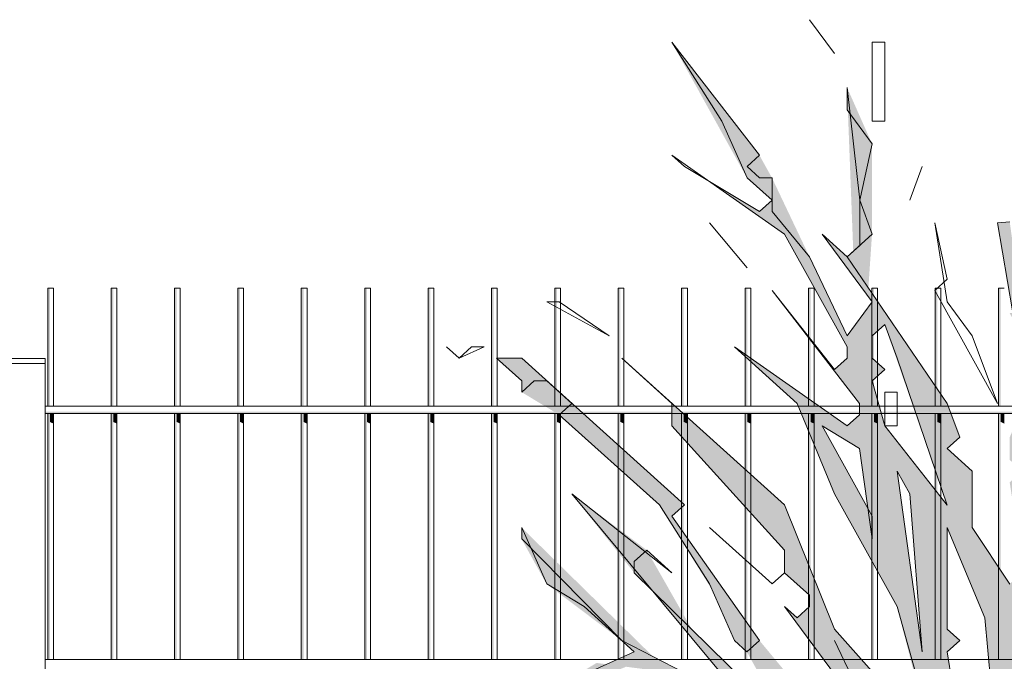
# Model space of a CAD drawing. Header units: metres. Extents: x -4 to 112, y -27 to 26.
# Tile 11 of 256: x 6.323 to 7.099, y 0.338 to 0.844. Entities that reach past the tile are written whole.
import ezdxf

# ---------------------------------------------------------------- set-up
doc = ezdxf.new("R2010")
doc.units = ezdxf.units.M
doc.header["$MEASUREMENT"] = 0
doc.layers.add('40 Absturzsicherung', color=7, linetype='Continuous')
doc.layers.add('60 Pflanzen außen', color=7, linetype='Continuous')

# ---------------------------------------------------------------- blocks, each defined once
blk = doc.blocks.new('Sträucher 27[25]_1', base_point=(7.38585, -0.14422))
at = {"layer": '60 Pflanzen außen', "linetype": 'Continuous', "lineweight": 0, "true_color": 0xffffff}
h = blk.add_hatch(color=7, dxfattribs=at)
h.paths.add_polyline_path([(8.08113, 0.37176), (8.02189, 0.36287), (7.99226, 0.35397), (7.98239, 0.36287), (8.01202, 0.38957), (7.96264, 0.35398), (7.9034, 0.33618), (7.88365, 0.33618), (7.8639, 0.32729), (7.85403, 0.33619), (7.88365, 0.37178), (7.93303, 0.42518), (7.89353, 0.40738), (7.89353, 0.38958), (7.88365, 0.38068), (7.84415, 0.33619), (7.81453, 0.31839), (7.80465, 0.32729), (7.81453, 0.33619), (7.78491, 0.3184), (7.77503, 0.3095), (7.76516, 0.3184), (7.73554, 0.3184), (7.71579, 0.3006), (7.70591, 0.3095), (7.71579, 0.3362), (7.74541, 0.354), (7.91328, 0.44298), (7.93303, 0.44297), (7.97253, 0.46967), (8.0219, 0.51416), (8.05153, 0.54976), (8.05153, 0.55866), (8.04165, 0.55866), (8.03178, 0.53196), (7.9429, 0.46077), (7.92316, 0.45188), (7.79479, 0.39849), (7.76517, 0.39849), (7.77504, 0.38959), (7.72566, 0.3451), (7.70592, 0.3451), (7.70591, 0.3273), (7.68617, 0.3273), (7.69604, 0.3184), (7.69604, 0.3095), (7.68616, 0.30061), (7.67629, 0.30951), (7.64667, 0.29171), (7.62692, 0.29171), (7.61704, 0.30061), (7.59729, 0.28281), (7.5183, 0.25612), (7.50843, 0.26502), (7.57755, 0.30952), (7.58742, 0.30951), (7.57755, 0.31841), (7.62692, 0.36291), (7.68617, 0.3807), (7.82442, 0.46968), (7.81454, 0.47858), (7.86392, 0.52308), (7.87379, 0.52308), (7.86392, 0.53198), (7.88367, 0.56757), (7.92317, 0.60317), (7.9133, 0.61207), (7.9133, 0.62987), (7.94292, 0.65656), (7.94292, 0.66991), (7.93305, 0.65656), (7.92317, 0.64767), (7.9133, 0.65657), (7.88368, 0.64767), (7.90343, 0.64767), (7.9133, 0.63877), (7.90342, 0.59427), (7.8738, 0.55867), (7.86392, 0.55868), (7.85405, 0.56758), (7.7948, 0.54978), (7.76518, 0.53199), (7.73556, 0.53199), (7.74543, 0.52309), (7.69606, 0.4875), (7.68618, 0.4964), (7.71581, 0.53199), (7.68618, 0.5053), (7.67631, 0.5142), (7.72568, 0.55869), (7.71581, 0.56759), (7.70594, 0.57649), (7.71581, 0.57649), (7.71582, 0.61209), (7.70594, 0.61209), (7.70594, 0.60319), (7.69607, 0.59429), (7.70594, 0.58539), (7.66644, 0.5231), (7.56769, 0.42521), (7.55781, 0.43411), (7.55781, 0.44301), (7.58744, 0.46971), (7.57757, 0.47861), (7.58744, 0.5231), (7.6039, 0.54782), (7.6467, 0.61209), (7.66644, 0.61209), (7.71582, 0.69218), (7.71582, 0.70108), (7.70595, 0.69218), (7.69607, 0.68329), (7.63682, 0.61209), (7.62695, 0.621), (7.63682, 0.62989), (7.63683, 0.63879), (7.62695, 0.64769), (7.6467, 0.68329), (7.69608, 0.72778), (7.64671, 0.70999), (7.74546, 0.82567), (7.72571, 0.82568), (7.68621, 0.79008), (7.66053, 0.75769), (7.65658, 0.75449), (7.65329, 0.74855), (7.63683, 0.72779), (7.63683, 0.71889), (7.63683, 0.69219), (7.61708, 0.67439), (7.60721, 0.68329), (7.60721, 0.70109), (7.61708, 0.70999), (7.60721, 0.71889), (7.61709, 0.74559), (7.61709, 0.74856), (7.60721, 0.73669), (7.59734, 0.79899), (7.59735, 0.83459), (7.58041, 0.76594), (7.58747, 0.77229), (7.59734, 0.74559), (7.59734, 0.70999), (7.58746, 0.70109), (7.57759, 0.71), (7.60721, 0.67439), (7.6072, 0.6566), (7.59733, 0.6477), (7.61707, 0.6121), (7.6072, 0.5765), (7.5677, 0.52311), (7.53807, 0.52311), (7.54795, 0.5765), (7.54795, 0.5854), (7.5282, 0.53201), (7.49858, 0.50531), (7.47883, 0.50531), (7.50845, 0.55871), (7.50846, 0.56761), (7.46895, 0.51422), (7.43933, 0.47862), (7.41958, 0.50532), (7.43933, 0.53202), (7.45908, 0.54981), (7.46896, 0.54981), (7.45908, 0.55871), (7.50846, 0.62991), (7.53809, 0.7278), (7.54797, 0.7278), (7.54797, 0.7723), (7.5381, 0.7723), (7.5381, 0.7545), (7.48872, 0.6922), (7.43934, 0.61211), (7.42947, 0.62101), (7.39984, 0.54982), (7.35046, 0.47863), (7.34059, 0.46973), (7.33071, 0.47863), (7.35047, 0.55872), (7.40972, 0.66551), (7.4196, 0.67441), (7.42947, 0.66551), (7.42947, 0.63881), (7.4591, 0.73671), (7.4591, 0.7634), (7.40972, 0.67441), (7.33072, 0.52313), (7.32578, 0.47863), (7.32084, 0.43413), (7.31096, 0.42523), (7.30109, 0.43414), (7.32085, 0.54983), (7.31097, 0.55873), (7.32085, 0.60323), (7.3406, 0.62102), (7.36035, 0.63882), (7.42948, 0.76341), (7.45911, 0.8079), (7.45911, 0.8168), (7.39986, 0.73671), (7.38998, 0.74561), (7.38999, 0.76341), (7.37131, 0.67928), (7.33073, 0.62102), (7.33073, 0.65662), (7.32086, 0.66552), (7.35049, 0.79901), (7.34062, 0.83461), (7.32086, 0.71002), (7.31099, 0.70112), (7.32085, 0.62992), (7.31097, 0.57653), (7.3011, 0.56763), (7.29123, 0.62993), (7.29124, 0.66552), (7.28135, 0.53203), (7.2616, 0.51424), (7.24185, 0.54094), (7.25173, 0.58543), (7.23199, 0.65663), (7.24187, 0.69223), (7.21084, 0.76216), (7.20238, 0.81683), (7.19251, 0.82573), (7.20238, 0.78123), (7.20238, 0.75453), (7.23199, 0.71003), (7.22212, 0.67443), (7.23199, 0.63883), (7.22211, 0.58544), (7.23198, 0.58543), (7.24186, 0.56763), (7.2356, 0.52818), (7.23198, 0.50534), (7.24185, 0.49644), (7.22209, 0.42524), (7.21222, 0.41634), (7.20235, 0.42525), (7.19247, 0.41635), (7.20234, 0.40745), (7.20234, 0.39855), (7.19247, 0.38965), (7.18259, 0.38965), (7.16943, 0.43118), (7.17272, 0.41635), (7.16284, 0.38075), (7.17272, 0.38965), (7.18259, 0.38075), (7.18259, 0.35405), (7.17272, 0.34515), (7.16778, 0.3496), (7.18259, 0.30955), (7.15296, 0.28286), (7.1386, 0.30228), (7.14309, 0.27396), (7.14309, 0.26506), (7.13321, 0.25616), (7.11347, 0.29176), (7.12335, 0.36296), (7.11349, 0.51425), (7.12336, 0.52315), (7.13324, 0.52315), (7.15298, 0.48755), (7.12336, 0.54985), (7.15299, 0.62994), (7.16287, 0.62994), (7.16287, 0.65664), (7.153, 0.66554), (7.17275, 0.69223), (7.18262, 0.68333), (7.20237, 0.71003), (7.20237, 0.72783), (7.1925, 0.72783), (7.17275, 0.70113), (7.14313, 0.72784), (7.153, 0.68334), (7.12337, 0.57655), (7.1135, 0.61303), (7.10363, 0.68423), (7.09376, 0.68334), (7.10585, 0.61244), (7.10362, 0.61215), (7.10691, 0.60621), (7.11349, 0.56765), (7.12337, 0.55875), (7.10361, 0.51425), (7.10361, 0.49645), (7.11348, 0.48755), (7.10361, 0.47865), (7.11348, 0.41635), (7.11348, 0.40745), (7.1036, 0.39856), (7.07398, 0.44306), (7.07399, 0.48755), (7.05424, 0.50536), (7.06412, 0.51425), (7.05425, 0.54095), (7.01475, 0.5988), (6.99214, 0.63193), (6.99501, 0.67445), (6.99502, 0.74565), (6.97528, 0.79015), (6.9802, 0.6611), (6.97526, 0.65666), (6.95552, 0.67446), (6.99171, 0.62552), (6.99501, 0.62106), (6.97526, 0.59436), (6.94564, 0.65666), (6.91603, 0.71896), (6.90615, 0.73676), (6.83704, 0.82576), (6.89628, 0.71896), (6.91602, 0.70116), (6.90615, 0.69226), (6.86665, 0.716), (6.9259, 0.67446), (6.97526, 0.58546), (6.97526, 0.57656), (6.96538, 0.56766), (6.91602, 0.62996), (6.98513, 0.54096), (6.98513, 0.53206), (6.97525, 0.52316), (6.88639, 0.58547), (6.93576, 0.54097), (6.96537, 0.46977), (7.01473, 0.38077), (7.04435, 0.26507), (7.03447, 0.25617), (7.01472, 0.27397), (7.00485, 0.31847), (6.96536, 0.36297), (6.92587, 0.46087), (6.83702, 0.54097), (6.83701, 0.52318), (6.92587, 0.42527), (6.92587, 0.40747), (6.94562, 0.38967), (6.94562, 0.38077), (6.93574, 0.37187), (6.92587, 0.38077), (6.9851, 0.30067), (6.9851, 0.29177), (6.97523, 0.28287), (6.93307, 0.30308), (6.93574, 0.31848), (6.90612, 0.35408), (6.83701, 0.45198), (6.84688, 0.46088), (6.71853, 0.57658), (6.69878, 0.57659), (6.71853, 0.55878), (6.71853, 0.54989), (6.74815, 0.53208), (6.82713, 0.46088), (6.86831, 0.39478), (6.88637, 0.35408), (6.89624, 0.34518), (6.90611, 0.32738), (6.92586, 0.30958), (6.91599, 0.30068), (6.85311, 0.36252), (6.81726, 0.42528), (6.75802, 0.46979), (6.80738, 0.40748), (6.82096, 0.39413), (6.87649, 0.32738), (6.86662, 0.31848), (6.82235, 0.34129), (6.71852, 0.44309), (6.71852, 0.43419), (6.73826, 0.39859), (6.7975, 0.35409), (6.80737, 0.34519), (6.78543, 0.3353), (6.77775, 0.33629), (6.74813, 0.31849), (6.7185, 0.2918), (6.76678, 0.31938), (6.80097, 0.3333), (6.84687, 0.32738), (6.90611, 0.29178), (6.91598, 0.28288), (6.93573, 0.25618), (6.93573, 0.24728), (6.92585, 0.23838), (6.91598, 0.23838), (6.96535, 0.21168), (6.98509, 0.14048), (6.98509, 0.15828), (6.99144, 0.15828), (7.0077, 0.1833), (7.01471, 0.17608), (7.01471, 0.15828), (7.00484, 0.16718), (6.99815, 0.16115), (6.99496, 0.14938), (7.03445, 0.06038), (7.04103, 0.00698), (7.02458, 0.05148), (6.99496, 0.14048), (6.98698, 0.14048), (6.97521, 0.13158), (6.92585, 0.19388), (6.86661, 0.22949), (6.85674, 0.23839), (6.86661, 0.24729), (6.85674, 0.25619), (6.84686, 0.24729), (6.80737, 0.27399), (6.80737, 0.28289), (6.79749, 0.27399), (6.83699, 0.24729), (6.84686, 0.23839), (6.94559, 0.16718), (6.95547, 0.14048), (6.94559, 0.14048), (6.94559, 0.12269), (6.95546, 0.12268), (6.95547, 0.13158), (6.96534, 0.14048), (6.98509, 0.11378), (6.98509, 0.10488), (6.97521, 0.09598), (6.97521, 0.08708), (6.96533, 0.07819), (6.95546, 0.06929), (7.01469, -0.03751), (7.00482, -0.04641), (7.04431, -0.13541), (7.05418, -0.14431), (7.22204, -0.13543), (7.23191, -0.14433), (7.24179, -0.14433), (7.27141, -0.09094), (7.29116, -0.13544), (7.33065, -0.13544), (7.39979, -0.00195), (7.50841, 0.09593), (7.55778, 0.11373), (7.57753, 0.11373), (7.56766, 0.12263), (7.59728, 0.14932), (7.64665, 0.15822), (7.65653, 0.14932), (7.72883, 0.18841), (7.87171, 0.21374), (7.97251, 0.23828), (7.93301, 0.24718), (7.92314, 0.23829), (7.91326, 0.23829), (7.87376, 0.22049), (7.86389, 0.22939), (7.81452, 0.2116), (7.75313, 0.20154), (7.7059, 0.19381), (7.69603, 0.18491), (7.68615, 0.19381), (7.7454, 0.2383), (7.80465, 0.2294), (7.81452, 0.2383), (7.77502, 0.2383), (7.76515, 0.2472), (7.80465, 0.2739), (7.83427, 0.27389), (7.84415, 0.26499), (7.84414, 0.25609), (7.85402, 0.26499), (7.87377, 0.26499), (7.81452, 0.28279), (7.80465, 0.29169), (7.83428, 0.31839), (7.85402, 0.31839), (7.96264, 0.34508), (7.97251, 0.33618), (8.03176, 0.35397), (8.07126, 0.36287)])
h.paths.add_polyline_path([(7.7898, 0.48309), (7.77505, 0.49639), (7.7553, 0.47859), (7.74542, 0.47859), (7.73555, 0.48749), (7.72568, 0.47859), (7.66643, 0.4519), (7.65656, 0.4608), (7.63681, 0.4608), (7.62693, 0.4519), (7.63681, 0.443), (7.62693, 0.443), (7.58743, 0.42521), (7.61706, 0.4519), (7.66643, 0.4875), (7.69605, 0.4786), (7.81455, 0.54978), (7.84417, 0.54978), (7.84417, 0.54088)], flags=0)
h.paths.add_polyline_path([(7.7948, 0.47859), (7.78492, 0.46969), (7.75529, 0.43409), (7.65655, 0.3807), (7.65655, 0.3896), (7.64668, 0.3985), (7.6368, 0.38961), (7.6368, 0.39851), (7.66643, 0.4341), (7.69605, 0.443), (7.70592, 0.4341), (7.73555, 0.46079), (7.77356, 0.46079), (7.79338, 0.47986)], flags=0)
h.paths.add_polyline_path([(7.77503, 0.2917), (7.76515, 0.2917), (7.67628, 0.24721), (7.67628, 0.25611), (7.70591, 0.2739), (7.69604, 0.28281), (7.70591, 0.2917), (7.73553, 0.2917), (7.76516, 0.3006)], flags=0)
h.paths.add_polyline_path([(7.71578, 0.23831), (7.6664, 0.19381), (7.62691, 0.17602), (7.63678, 0.18492), (7.63678, 0.19382), (7.68616, 0.23831)], flags=0)
h.paths.add_polyline_path([(7.62691, 0.23831), (7.50842, 0.19383), (7.54792, 0.22942), (7.53805, 0.23832), (7.52817, 0.23832), (7.49855, 0.21163), (7.4788, 0.18493), (7.45905, 0.18493), (7.44917, 0.17603), (7.4393, 0.18493), (7.49855, 0.23833), (7.5578, 0.25612), (7.56767, 0.24722), (7.59729, 0.27392), (7.62692, 0.27391), (7.65654, 0.28281)], flags=0)
h.paths.add_polyline_path([(7.62693, 0.40741), (7.58743, 0.36291), (7.49856, 0.31842), (7.53806, 0.35402), (7.52818, 0.36292), (7.52818, 0.37182), (7.54793, 0.38961), (7.54793, 0.38071), (7.55781, 0.37181), (7.56768, 0.38071), (7.62693, 0.41631)], flags=0)
h.paths.add_polyline_path([(7.54791, 0.14043), (7.48866, 0.11373), (7.51829, 0.13153), (7.50841, 0.14043), (7.49854, 0.14043), (7.45904, 0.12264), (7.44917, 0.13154), (7.46892, 0.15823), (7.46892, 0.14933), (7.47879, 0.14043), (7.50842, 0.17603), (7.53804, 0.18493), (7.54791, 0.17602), (7.55779, 0.18492), (7.61704, 0.21162)], flags=0)
h.paths.add_polyline_path([(7.56769, 0.48751), (7.50845, 0.46081), (7.51832, 0.45191), (7.54794, 0.45191), (7.48869, 0.36292), (7.41956, 0.27393), (7.39981, 0.27393), (7.41957, 0.36293), (7.45907, 0.43412), (7.4492, 0.44302), (7.43932, 0.43412), (7.43933, 0.46082), (7.46895, 0.48752), (7.50845, 0.50531), (7.51832, 0.49641), (7.53807, 0.51421), (7.54795, 0.51421), (7.54794, 0.49641), (7.55782, 0.48751), (7.56769, 0.49641), (7.57757, 0.5231)], flags=0)
h.paths.add_polyline_path([(7.5578, 0.32732), (7.52818, 0.30062), (7.38993, 0.17604), (7.3603, 0.12265), (7.37018, 0.15824), (7.46893, 0.27393)], flags=0)
h.paths.add_polyline_path([(7.48871, 0.62101), (7.43934, 0.57652), (7.44921, 0.56761), (7.42946, 0.54982), (7.42946, 0.55872), (7.43934, 0.56762), (7.42946, 0.57652), (7.52822, 0.7367)], flags=0)
h.paths.add_polyline_path([(7.38991, 0.00003), (7.38991, 0.02475), (7.45904, 0.06924)], flags=0)
h.paths.add_polyline_path([(7.42213, 0.13802), (7.42942, 0.14934), (7.4393, 0.14934)], flags=0)
h.paths.add_polyline_path([(7.41955, 0.12264), (7.41955, 0.13154), (7.42448, 0.13599)], flags=0)
h.paths.add_polyline_path([(7.38995, 0.40743), (7.32083, 0.33624), (7.3702, 0.39853), (7.3702, 0.41633), (7.41958, 0.46082)], flags=0)
h.paths.add_polyline_path([(7.40971, 0.51422), (7.33071, 0.40743), (7.33071, 0.42523), (7.39984, 0.52312)], flags=0)
h.paths.add_polyline_path([(7.38007, 0.29174), (7.32081, 0.20275), (7.32082, 0.24724), (7.38007, 0.30063), (7.36032, 0.31844), (7.33069, 0.28284), (7.3307, 0.30954), (7.34057, 0.31844), (7.39982, 0.38073)], flags=0)
h.paths.add_polyline_path([(7.3998, 0.10484), (7.38992, 0.09594), (7.38992, 0.11374)], flags=0)
h.paths.add_polyline_path([(7.38005, 0.10484), (7.3603, 0.07815), (7.3603, 0.08705)], flags=0)
h.paths.add_polyline_path([(7.31096, 0.38964), (7.30108, 0.33624), (7.26157, 0.26505)], flags=0)
h.paths.add_polyline_path([(7.29122, 0.50533), (7.30109, 0.49643), (7.27146, 0.38074), (7.23196, 0.30065), (7.24184, 0.40744), (7.27147, 0.45194), (7.26159, 0.46084), (7.2616, 0.47864), (7.29938, 0.53822), (7.3011, 0.53203)], flags=0)
h.paths.add_polyline_path([(7.26157, 0.19385), (7.26157, 0.17605), (7.27144, 0.16715), (7.26156, 0.12265), (7.24181, 0.12266), (7.24182, 0.15825), (7.26157, 0.21165), (7.30107, 0.25614), (7.30107, 0.23835)], flags=0)
h.paths.add_polyline_path([(7.22209, 0.36295), (7.22208, 0.32735), (7.21221, 0.32735), (7.20234, 0.33625), (7.21221, 0.34515), (7.21221, 0.36295)], flags=0)
h.paths.add_polyline_path([(7.20233, 0.27395), (7.19244, 0.13156), (7.18258, 0.20276), (7.19246, 0.30065)], flags=0)
h.paths.add_polyline_path([(7.14308, 0.19386), (7.14307, 0.14936), (7.13239, 0.09645), (7.10357, 0.11377), (7.10358, 0.13157), (7.09371, 0.15827), (7.11346, 0.25616), (7.1332, 0.18496)], flags=0)
h.paths.add_polyline_path([(7.09372, 0.26506), (7.08384, 0.25617), (7.06409, 0.27397), (7.05423, 0.34516), (7.0641, 0.35406), (7.05423, 0.36296), (7.05424, 0.44306), (7.08385, 0.37186)], flags=0)
h.paths.add_polyline_path([(7.07396, 0.22947), (7.07396, 0.21167), (7.06409, 0.21167), (7.06409, 0.24727), (7.07397, 0.24727), (7.08384, 0.23837)], flags=0)
h.paths.add_polyline_path([(7.07395, 0.07817), (7.06378, 0.13055), (7.07395, 0.11377)], flags=0)
h.paths.add_polyline_path([(7.05421, 0.14047), (7.04927, 0.13602), (7.05421, 0.14937), (7.03447, 0.22057), (7.04434, 0.20277), (7.06148, 0.13064)], flags=0)
h.paths.add_polyline_path([(7.04433, 0.08708), (7.0542, 0.09598), (7.06048, 0.05067)], flags=0)
h.paths.add_polyline_path([(7.05424, 0.46086), (7.00487, 0.52316), (6.995, 0.55876), (7.00488, 0.56766), (6.995, 0.57656), (6.99501, 0.59436), (7.00488, 0.60326)], flags=0)
h.paths.add_polyline_path([(7.04433, 0.12268), (7.04425, 0.12216), (7.0439, 0.12699)], flags=0)
h.paths.add_polyline_path([(7.01474, 0.48756), (7.02462, 0.46976), (7.03448, 0.34517)], flags=0)
h.paths.add_polyline_path([(7.02457, -0.02861), (6.96533, 0.06929), (6.97521, 0.06039), (7.00483, 0.03368)], flags=0)
h.paths.add_polyline_path([(7.01472, 0.19387), (7.00254, 0.18861), (6.96535, 0.24728), (6.95548, 0.23838), (6.9456, 0.24728), (6.93573, 0.28288), (6.95548, 0.25618), (6.96535, 0.26508), (6.96535, 0.27398), (6.99497, 0.25617)], flags=0)
h.paths.add_polyline_path([(6.9555, 0.52316), (6.98512, 0.50536), (6.9917, 0.4579)], flags=0)
at = {"layer": '60 Pflanzen außen', "color": 9, "linetype": 'Continuous', "lineweight": 18}
for p, q in [((6.9458, 0.84354), (6.96554, 0.81684)), ((6.96554, 0.81684), (6.9458, 0.84354)), ((6.90629, 0.73675), (6.83718, 0.82575)), ((6.83718, 0.82575), (6.87667, 0.76345)), ((6.99517, 0.82574), (6.99516, 0.76344)), ((7.00504, 0.82574), (6.99517, 0.82574)), ((7.00504, 0.76344), (7.00504, 0.82574)), ((6.97541, 0.77234), (6.97542, 0.79014)), ((6.97542, 0.79014), (6.98528, 0.70115)), ((6.99516, 0.74564), (6.97541, 0.77234)), ((6.87667, 0.76345), (6.89642, 0.71895)), ((6.99516, 0.76344), (7.00504, 0.76344)), ((6.98528, 0.70115), (6.99516, 0.74564)), ((6.84705, 0.72786), (6.83717, 0.73676)), ((6.83717, 0.73676), (6.92603, 0.67445)), ((6.89642, 0.72785), (6.90629, 0.73675)), ((6.90629, 0.69225), (6.84705, 0.72786)), ((6.90629, 0.71895), (6.89642, 0.72785)), ((7.03465, 0.72784), (7.02478, 0.70114)), ((7.02478, 0.70114), (7.03465, 0.72784)), ((6.89642, 0.71895), (6.91616, 0.70115)), ((6.91616, 0.71895), (6.90629, 0.71895)), ((6.91616, 0.69225), (6.91616, 0.71895)), ((6.91616, 0.70115), (6.90629, 0.69225)), ((6.99515, 0.67445), (6.98528, 0.70115)), ((6.98528, 0.70115), (6.98528, 0.66555)), ((6.94578, 0.65665), (6.91616, 0.69225)), ((7.10377, 0.68423), (7.09389, 0.68334)), ((6.86679, 0.68336), (6.89641, 0.64776)), ((6.89641, 0.64776), (6.86679, 0.68336)), ((7.05439, 0.62104), (7.04452, 0.68334)), ((7.04452, 0.68334), (7.05439, 0.63884)), ((7.09389, 0.68334), (7.11363, 0.56764)), ((6.92603, 0.67445), (6.9754, 0.58545)), ((6.9754, 0.65665), (6.95566, 0.67445)), ((6.95566, 0.67445), (6.99515, 0.62105)), ((6.9754, 0.65665), (6.99515, 0.67445)), ((6.98528, 0.66555), (6.9754, 0.65665)), ((6.9754, 0.59435), (6.94578, 0.65665)), ((7.05438, 0.54095), (6.9754, 0.65665)), ((7.05439, 0.63884), (7.04452, 0.62994)), ((6.96552, 0.56766), (6.91616, 0.62996)), ((6.91616, 0.62996), (6.98527, 0.54095)), ((7.04452, 0.62994), (7.09388, 0.54094)), ((6.7483, 0.62107), (6.73842, 0.62107)), ((6.73842, 0.62107), (6.78779, 0.59437)), ((6.78779, 0.59437), (6.7483, 0.62107)), ((6.99515, 0.62105), (6.9754, 0.59435)), ((7.07414, 0.59434), (7.05439, 0.62104)), ((7.00502, 0.60325), (6.99515, 0.59435)), ((7.01489, 0.57655), (7.00502, 0.60325)), ((6.99515, 0.59435), (6.99514, 0.57655)), ((7.09388, 0.54094), (7.07414, 0.59434)), ((6.6693, 0.57658), (6.65943, 0.58548)), ((6.65943, 0.58548), (6.6693, 0.57658)), ((6.6693, 0.57658), (6.68905, 0.58548)), ((6.67917, 0.58548), (6.6693, 0.57658)), ((6.68905, 0.58548), (6.67917, 0.58548)), ((6.97539, 0.52316), (6.88653, 0.58546)), ((6.88653, 0.58546), (6.9359, 0.54096)), ((6.9754, 0.58545), (6.9754, 0.57655)), ((6.71867, 0.57658), (6.69892, 0.57658)), ((6.69892, 0.57658), (6.71867, 0.55878)), ((6.84702, 0.46087), (6.71867, 0.57658)), ((6.92601, 0.46086), (6.79766, 0.57657)), ((6.79766, 0.57657), (6.83715, 0.54097)), ((6.9754, 0.57655), (6.96552, 0.56766)), ((6.99514, 0.57655), (7.00502, 0.56765)), ((7.05438, 0.46085), (7.01489, 0.57655)), ((7.00502, 0.56765), (6.99514, 0.55875)), ((6.71867, 0.55878), (6.71867, 0.54988)), ((6.71867, 0.54988), (6.72854, 0.55878)), ((6.72854, 0.55878), (6.73842, 0.55878)), ((6.73842, 0.55878), (6.75816, 0.54098)), ((6.99514, 0.55875), (7.00501, 0.52315)), ((7.01489, 0.54985), (7.00501, 0.54985)), ((7.00501, 0.54985), (7.00501, 0.52315)), ((7.01489, 0.52315), (7.01489, 0.54985)), ((6.75816, 0.54098), (6.74829, 0.53208)), ((6.83715, 0.54097), (6.83715, 0.52317)), ((6.9359, 0.54096), (6.96551, 0.46976)), ((6.98527, 0.54095), (6.98527, 0.53206)), ((7.06426, 0.51425), (7.05438, 0.54095)), ((6.74829, 0.53208), (6.82727, 0.46087)), ((6.98527, 0.53206), (6.97539, 0.52316)), ((6.83715, 0.52317), (6.92601, 0.42527)), ((6.98526, 0.50536), (6.95564, 0.52316)), ((6.95564, 0.52316), (6.99513, 0.45196)), ((7.00501, 0.52315), (7.05438, 0.46085)), ((7.00501, 0.52315), (7.01489, 0.52315)), ((7.05438, 0.50535), (7.06426, 0.51425)), ((6.99513, 0.43416), (6.98526, 0.50536)), ((7.07413, 0.48755), (7.05438, 0.50535)), ((7.02476, 0.46975), (7.01488, 0.48755)), ((7.01488, 0.48755), (7.03462, 0.34516)), ((7.07412, 0.44305), (7.07413, 0.48755)), ((6.83714, 0.40748), (6.75816, 0.46978)), ((6.75816, 0.46978), (6.87663, 0.32738)), ((6.96551, 0.46976), (7.01487, 0.38076)), ((7.03462, 0.34516), (7.02476, 0.46975)), ((6.82727, 0.46087), (6.86676, 0.39857)), ((6.83715, 0.45197), (6.84702, 0.46087)), ((6.9655, 0.36297), (6.92601, 0.46086)), ((6.90626, 0.35407), (6.83715, 0.45197)), ((6.99513, 0.45196), (6.99513, 0.43416)), ((6.71866, 0.43419), (6.71866, 0.44309)), ((6.71866, 0.44309), (6.7384, 0.39859)), ((6.91613, 0.39857), (6.86677, 0.44307)), ((6.86677, 0.44307), (6.91613, 0.39857)), ((7.05438, 0.44305), (7.05437, 0.36296)), ((7.08399, 0.37185), (7.05438, 0.44305)), ((7.10374, 0.39855), (7.07412, 0.44305)), ((6.79764, 0.35408), (6.71866, 0.43419)), ((6.80752, 0.41638), (6.8174, 0.42528)), ((6.8174, 0.42528), (6.83714, 0.40748)), ((6.92601, 0.42527), (6.92601, 0.40747)), ((6.80752, 0.40748), (6.80752, 0.41638)), ((6.91612, 0.30067), (6.80752, 0.40748)), ((6.92601, 0.40747), (6.91613, 0.39857)), ((6.91613, 0.39857), (6.92601, 0.40747)), ((6.92601, 0.40747), (6.94576, 0.38967)), ((6.7384, 0.39859), (6.76802, 0.38078)), ((6.86676, 0.39857), (6.88651, 0.35407)), ((6.94576, 0.38967), (6.94575, 0.38077)), ((6.76802, 0.38078), (6.80751, 0.34518)), ((6.93588, 0.37187), (6.92601, 0.38077)), ((6.92601, 0.38077), (6.98524, 0.30067)), ((6.94575, 0.38077), (6.93588, 0.37187)), ((7.01487, 0.38076), (7.04448, 0.27396)), ((7.09385, 0.26506), (7.08399, 0.37185)), ((7.00499, 0.31846), (6.9655, 0.36297)), ((7.05437, 0.36296), (7.06424, 0.35406)), ((6.86676, 0.31848), (6.79764, 0.35408)), ((6.88651, 0.35407), (6.89638, 0.34517)), ((6.89638, 0.34517), (6.90626, 0.35407)), ((6.9655, 0.35407), (6.99512, 0.29177)), ((6.99512, 0.29177), (6.9655, 0.35407)), ((7.06424, 0.35406), (7.05437, 0.34516)), ((6.80751, 0.34518), (6.74827, 0.31849)), ((7.05437, 0.34516), (7.06423, 0.28286))]:
    blk.add_line(p, q, dxfattribs=at)

msp = doc.modelspace()

# ---------------------------------------------------------------- hatches: boundary and pattern name
at = {"layer": '40 Absturzsicherung', "linetype": 'Continuous', "lineweight": 0, "true_color": 0x000000}
for points in [[(6.34484, 0.53891), (6.34657, 0.53891), (6.34657, 0.63191), (6.34484, 0.63191)], [(6.39484, 0.53891), (6.39657, 0.53891), (6.39657, 0.63191), (6.39484, 0.63191)], [(6.44484, 0.53891), (6.44657, 0.53891), (6.44657, 0.63191), (6.44484, 0.63191)], [(6.49484, 0.53891), (6.49657, 0.53891), (6.49657, 0.63191), (6.49484, 0.63191)], [(6.54484, 0.53891), (6.54657, 0.53891), (6.54657, 0.63191), (6.54484, 0.63191)], [(6.59484, 0.53891), (6.59657, 0.53891), (6.59657, 0.63191), (6.59484, 0.63191)], [(6.64484, 0.53891), (6.64657, 0.53891), (6.64657, 0.63191), (6.64484, 0.63191)], [(6.69484, 0.53891), (6.69657, 0.53891), (6.69657, 0.63191), (6.69484, 0.63191)], [(6.74657, 0.63191), (6.74484, 0.63191), (6.74484, 0.53891), (6.74657, 0.53891)], [(6.79484, 0.53891), (6.79657, 0.53891), (6.79657, 0.63191), (6.79484, 0.63191)], [(6.84484, 0.53891), (6.84657, 0.53891), (6.84657, 0.63191), (6.84484, 0.63191)], [(6.89484, 0.53891), (6.89657, 0.53891), (6.89657, 0.63191), (6.89484, 0.63191)], [(6.94484, 0.53891), (6.94657, 0.53891), (6.94657, 0.63191), (6.94484, 0.63191)], [(6.99484, 0.53891), (6.99657, 0.53891), (6.99657, 0.63191), (6.99484, 0.63191)], [(7.04484, 0.53891), (7.04657, 0.53891), (7.04657, 0.63191), (7.04484, 0.63191)], [(7.09484, 0.53891), (7.09657, 0.53891), (7.09657, 0.63191), (7.09484, 0.63191)], [(6.3427, 0.53441), (6.3427, 0.53291), (7.82734, 0.53291), (7.82734, 0.53441)], [(6.34484, 0.33891), (6.34657, 0.33891), (6.34657, 0.53291), (6.34484, 0.53291)], [(6.34657, 0.52632), (6.34936, 0.52504), (6.34936, 0.53291), (6.34657, 0.53291)], [(6.39484, 0.33891), (6.39657, 0.33891), (6.39657, 0.53291), (6.39484, 0.53291)], [(6.39657, 0.52632), (6.39936, 0.52504), (6.39936, 0.53291), (6.39657, 0.53291)], [(6.44484, 0.33891), (6.44657, 0.33891), (6.44657, 0.53291), (6.44484, 0.53291)], [(6.44657, 0.52632), (6.44936, 0.52504), (6.44936, 0.53291), (6.44657, 0.53291)], [(6.49484, 0.33891), (6.49657, 0.33891), (6.49657, 0.53291), (6.49484, 0.53291)], [(6.49657, 0.52632), (6.49936, 0.52504), (6.49936, 0.53291), (6.49657, 0.53291)], [(6.54657, 0.53291), (6.54484, 0.53291), (6.54484, 0.33891), (6.54657, 0.33891)], [(6.54657, 0.52632), (6.54936, 0.52504), (6.54936, 0.53291), (6.54657, 0.53291)], [(6.59484, 0.33891), (6.59657, 0.33891), (6.59657, 0.53291), (6.59484, 0.53291)], [(6.59657, 0.53291), (6.59657, 0.52632), (6.59936, 0.52504), (6.59936, 0.53291)], [(6.64484, 0.33891), (6.64657, 0.33891), (6.64657, 0.53291), (6.64484, 0.53291)], [(6.64657, 0.53291), (6.64657, 0.52632), (6.64936, 0.52504), (6.64936, 0.53291)], [(6.69484, 0.33891), (6.69657, 0.33891), (6.69657, 0.53291), (6.69484, 0.53291)], [(6.69657, 0.52632), (6.69936, 0.52504), (6.69936, 0.53291), (6.69657, 0.53291)], [(6.74484, 0.33891), (6.74657, 0.33891), (6.74657, 0.53291), (6.74484, 0.53291)], [(6.74657, 0.52632), (6.74936, 0.52504), (6.74936, 0.53291), (6.74657, 0.53291)], [(6.79657, 0.53291), (6.79484, 0.53291), (6.79484, 0.33891), (6.79657, 0.33891)], [(6.79936, 0.53291), (6.79657, 0.53291), (6.79657, 0.52632), (6.79936, 0.52504)], [(6.84484, 0.33891), (6.84657, 0.33891), (6.84657, 0.53291), (6.84484, 0.53291)], [(6.84657, 0.53291), (6.84657, 0.52632), (6.84936, 0.52504), (6.84936, 0.53291)], [(6.89657, 0.53291), (6.89484, 0.53291), (6.89484, 0.33891), (6.89657, 0.33891)], [(6.89657, 0.52632), (6.89936, 0.52504), (6.89936, 0.53291), (6.89657, 0.53291)], [(6.94484, 0.33891), (6.94657, 0.33891), (6.94657, 0.53291), (6.94484, 0.53291)], [(6.94657, 0.52632), (6.94936, 0.52504), (6.94936, 0.53291), (6.94657, 0.53291)], [(6.99484, 0.33891), (6.99657, 0.33891), (6.99657, 0.53291), (6.99484, 0.53291)], [(6.99657, 0.53291), (6.99657, 0.52632), (6.99936, 0.52504), (6.99936, 0.53291)], [(7.04484, 0.33891), (7.04657, 0.33891), (7.04657, 0.53291), (7.04484, 0.53291)], [(7.04657, 0.52632), (7.04936, 0.52504), (7.04936, 0.53291), (7.04657, 0.53291)], [(7.09484, 0.33891), (7.09657, 0.33891), (7.09657, 0.53291), (7.09484, 0.53291)], [(7.09657, 0.52632), (7.09936, 0.52504), (7.09936, 0.53291), (7.09657, 0.53291)]]:
    msp.add_hatch(color=18, dxfattribs=at).paths.add_polyline_path(points)

# ---------------------------------------------------------------- linework, layer by layer
at = {"layer": '40 Absturzsicherung', "color": 7, "linetype": 'Continuous', "lineweight": 13}
for p, q in [((6.34657, 0.63191), (6.34484, 0.63191)), ((6.34484, 0.53891), (6.34484, 0.63191)), ((6.34936, 0.63191), (6.34657, 0.63191)), ((6.34936, 0.53891), (6.34936, 0.63191)), ((6.39657, 0.63191), (6.39484, 0.63191)), ((6.39484, 0.53891), (6.39484, 0.63191)), ((6.39936, 0.63191), (6.39657, 0.63191)), ((6.39936, 0.53891), (6.39936, 0.63191)), ((6.44657, 0.63191), (6.44484, 0.63191)), ((6.44484, 0.53891), (6.44484, 0.63191)), ((6.44936, 0.63191), (6.44657, 0.63191)), ((6.44936, 0.53891), (6.44936, 0.63191)), ((6.49657, 0.63191), (6.49484, 0.63191)), ((6.49484, 0.53891), (6.49484, 0.63191)), ((6.49936, 0.63191), (6.49657, 0.63191)), ((6.49936, 0.53891), (6.49936, 0.63191)), ((6.54657, 0.63191), (6.54484, 0.63191)), ((6.54484, 0.53891), (6.54484, 0.63191)), ((6.54936, 0.63191), (6.54657, 0.63191)), ((6.54936, 0.53891), (6.54936, 0.63191)), ((6.59657, 0.63191), (6.59484, 0.63191)), ((6.59484, 0.53891), (6.59484, 0.63191)), ((6.59936, 0.63191), (6.59657, 0.63191)), ((6.59936, 0.53891), (6.59936, 0.63191)), ((6.64657, 0.63191), (6.64484, 0.63191)), ((6.64484, 0.53891), (6.64484, 0.63191)), ((6.64936, 0.63191), (6.64657, 0.63191)), ((6.64936, 0.53891), (6.64936, 0.63191)), ((6.69657, 0.63191), (6.69484, 0.63191)), ((6.69484, 0.53891), (6.69484, 0.63191)), ((6.69936, 0.63191), (6.69657, 0.63191)), ((6.69936, 0.53891), (6.69936, 0.63191)), ((6.74657, 0.63191), (6.74484, 0.63191)), ((6.74484, 0.53891), (6.74484, 0.63191)), ((6.74936, 0.63191), (6.74657, 0.63191)), ((6.74936, 0.53891), (6.74936, 0.63191)), ((6.79657, 0.63191), (6.79484, 0.63191)), ((6.79484, 0.53891), (6.79484, 0.63191)), ((6.79936, 0.63191), (6.79657, 0.63191)), ((6.79936, 0.53891), (6.79936, 0.63191)), ((6.84657, 0.63191), (6.84484, 0.63191)), ((6.84484, 0.53891), (6.84484, 0.63191)), ((6.84936, 0.63191), (6.84657, 0.63191)), ((6.84936, 0.53891), (6.84936, 0.63191)), ((6.89657, 0.63191), (6.89484, 0.63191)), ((6.89484, 0.53891), (6.89484, 0.63191)), ((6.89936, 0.63191), (6.89657, 0.63191)), ((6.89936, 0.53891), (6.89936, 0.63191)), ((6.94657, 0.63191), (6.94484, 0.63191)), ((6.94484, 0.53891), (6.94484, 0.63191)), ((6.94936, 0.63191), (6.94657, 0.63191)), ((6.94936, 0.53891), (6.94936, 0.63191)), ((6.99657, 0.63191), (6.99484, 0.63191)), ((6.99484, 0.53891), (6.99484, 0.63191)), ((6.99936, 0.63191), (6.99657, 0.63191)), ((6.99936, 0.53891), (6.99936, 0.63191)), ((7.04657, 0.63191), (7.04484, 0.63191)), ((7.04484, 0.53891), (7.04484, 0.63191)), ((7.04936, 0.63191), (7.04657, 0.63191)), ((7.04936, 0.53891), (7.04936, 0.63191)), ((7.09657, 0.63191), (7.09484, 0.63191)), ((7.09484, 0.53891), (7.09484, 0.63191)), ((7.09936, 0.63191), (7.09657, 0.63191)), ((6.3427, 0.57646), (6.3027, 0.57646)), ((6.3427, 0.57246), (6.3427, 0.57646)), ((6.3427, 0.57246), (6.3027, 0.57246)), ((6.3427, -0.1851), (6.3427, 0.57246)), ((7.82734, 0.53891), (6.3427, 0.53891)), ((7.82734, 0.53291), (6.3427, 0.53291)), ((6.34484, 0.33891), (6.34484, 0.53291)), ((6.34936, 0.33891), (6.34936, 0.53291)), ((6.39484, 0.33891), (6.39484, 0.53291)), ((6.39936, 0.33891), (6.39936, 0.53291)), ((6.44484, 0.33891), (6.44484, 0.53291)), ((6.44936, 0.33891), (6.44936, 0.53291)), ((6.49484, 0.33891), (6.49484, 0.53291)), ((6.49936, 0.33891), (6.49936, 0.53291)), ((6.54484, 0.33891), (6.54484, 0.53291)), ((6.54936, 0.33891), (6.54936, 0.53291)), ((6.59484, 0.33891), (6.59484, 0.53291)), ((6.59936, 0.33891), (6.59936, 0.53291)), ((6.64484, 0.33891), (6.64484, 0.53291)), ((6.64936, 0.33891), (6.64936, 0.53291)), ((6.69484, 0.33891), (6.69484, 0.53291)), ((6.69936, 0.33891), (6.69936, 0.53291)), ((6.74484, 0.33891), (6.74484, 0.53291)), ((6.74936, 0.33891), (6.74936, 0.53291)), ((6.79484, 0.33891), (6.79484, 0.53291)), ((6.79936, 0.33891), (6.79936, 0.53291)), ((6.84484, 0.33891), (6.84484, 0.53291)), ((6.84936, 0.33891), (6.84936, 0.53291)), ((6.89484, 0.33891), (6.89484, 0.53291)), ((6.89936, 0.33891), (6.89936, 0.53291)), ((6.94484, 0.33891), (6.94484, 0.53291)), ((6.94936, 0.33891), (6.94936, 0.53291)), ((6.99484, 0.33891), (6.99484, 0.53291)), ((6.99936, 0.33891), (6.99936, 0.53291)), ((7.04484, 0.33891), (7.04484, 0.53291)), ((7.04936, 0.33891), (7.04936, 0.53291)), ((7.09484, 0.33891), (7.09484, 0.53291)), ((7.82734, 0.33891), (6.3427, 0.33891))]:
    msp.add_line(p, q, dxfattribs=at)

# ---------------------------------------------------------------- block references
at = {"layer": '60 Pflanzen außen', "color": 9, "linetype": 'Continuous', "lineweight": 18}
msp.add_blockref('Sträucher 27[25]_1', (7.38585, -0.14422), dxfattribs=at)

doc.saveas('drawing.dxf')
